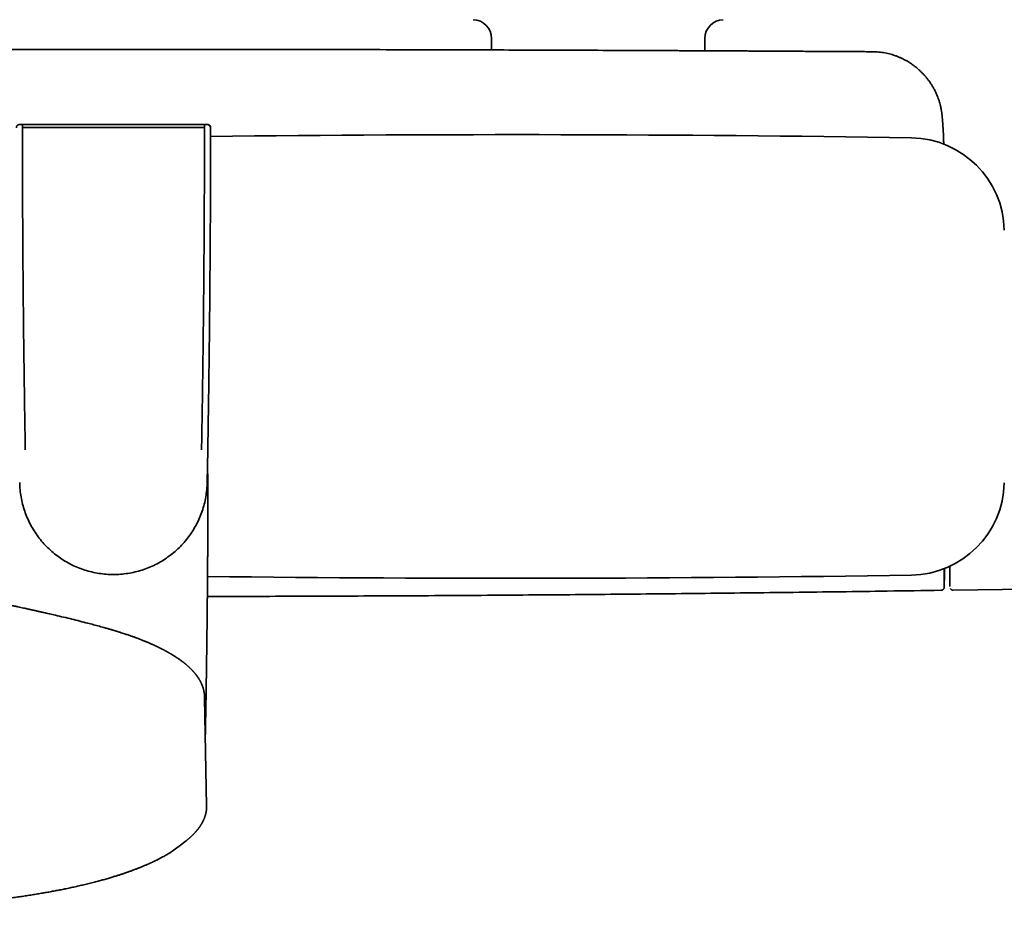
# Model space of a CAD drawing. Header units: millimetres. Extents: x 8 to 882, y 12 to 1914.
# Tile 6 of 23: x 458 to 614, y 812 to 953. Entities that reach past the tile are written whole.
import ezdxf

# ---------------------------------------------------------------- set-up
doc = ezdxf.new("R2010")
doc.units = ezdxf.units.MM

msp = doc.modelspace()

# ---------------------------------------------------------------- linework, layer by layer
at = {"color": 7, "linetype": 'Continuous', "lineweight": 35}
for p, q in [((532.56, 950.21), (532.57, 948.37)), ((566.41, 948.24), (566.43, 950.21)), ((604.11, 938), (604.11, 938)), ((458.05, 936.03), (469.64, 936.03)), ((469.64, 936.03), (475.36, 936.03)), ((475.36, 936.03), (486.96, 936.03)), ((486.95, 936.53), (486.95, 936.52)), ((487.49, 884.85), (487.39, 879.65)), ((604.44, 863.04), (604.44, 863.04)), ((605.82, 862.55), (644.92, 863.16)), ((486.97, 845.38), (486.97, 845.4)), ((487.3, 828.28), (486.99, 845.38)), ((482.93, 821.86), (484.04, 822.74)), ((484.08, 822.77), (484.04, 822.74)), ((482.01, 821.19), (482.93, 821.86))]:
    msp.add_line(p, q, dxfattribs=at)
for centre, radius, start, end in [((529.56, 950.18), 3, 0.5, 88.4828), ((569.43, 950.18), 3, 91.5172, 179.5), ((487.43, 936.02), 0.5, 359.9954, 89.9946), ((487.43, 936.02), 0.5, 359.9954, 68.707), ((535.75, -3065.07), 3999.99, 89.09056, 90.68503), ((599, 919.43), 14.99, 1.1489, 89.0906), ((599, 879.93), 14.99, 270.9094, 358.8511), ((535.75, 4864.43), 3999.99, 269.30803, 270.90944), ((-395.31, 885.29), 1000, 358.72453, 358.82018)]:
    msp.add_arc(centre, radius, start, end, dxfattribs=at)
for points, knots in [([(593.28, 948.09), (592.88, 948.09), (592.08, 948.1), (590.89, 948.11), (589.72, 948.11), (588.57, 948.12), (587.45, 948.13), (586.28, 948.13), (585.08, 948.14), (583.85, 948.15), (582.65, 948.15), (581.47, 948.16), (580.32, 948.17), (579.19, 948.17), (578.1, 948.18), (577.04, 948.19), (576.02, 948.19), (575.03, 948.2), (574.07, 948.2), (573.15, 948.21), (572.26, 948.21), (571.41, 948.22), (570.59, 948.22), (569.81, 948.22), (569.05, 948.23), (568.38, 948.23), (567.79, 948.23), (567.27, 948.24), (566.77, 948.24), (566.27, 948.24), (565.78, 948.24), (565.28, 948.25), (564.17, 948.25), (562.42, 948.26), (560.03, 948.27), (557.61, 948.28), (555.18, 948.29), (552.72, 948.3), (546.65, 948.33), (536.98, 948.36), (522.88, 948.4), (507.93, 948.44), (492.14, 948.46), (476.59, 948.47), (461.28, 948.46), (446.2, 948.44), (431.13, 948.42), (418.31, 948.38), (409.97, 948.35), (406.11, 948.34), (404.48, 948.33), (402.85, 948.33), (401.24, 948.32), (399.65, 948.32), (398.08, 948.31), (396.53, 948.3), (395.02, 948.3), (393.53, 948.29), (392.07, 948.28), (390.97, 948.28), (390.19, 948.28), (389.73, 948.27), (389.25, 948.27), (388.75, 948.27), (388.23, 948.27), (387.68, 948.26), (387.09, 948.26), (386.46, 948.26), (385.77, 948.26), (385.07, 948.25), (384.33, 948.25), (383.57, 948.25), (382.77, 948.24), (381.96, 948.24), (381.11, 948.23), (380.23, 948.23), (379.34, 948.22), (378.42, 948.22), (377.48, 948.21), (376.51, 948.21), (375.52, 948.2), (374.48, 948.2), (373.42, 948.19), (372.32, 948.19), (371.2, 948.18), (370.06, 948.18), (368.9, 948.17), (367.72, 948.16), (366.51, 948.16), (365.32, 948.15), (364.15, 948.14), (363.01, 948.14), (361.84, 948.13), (360.65, 948.12), (359.44, 948.11), (358.21, 948.11), (356.96, 948.1), (356.13, 948.09), (355.71, 948.09)], [0, 0, 0, 0, 0.005045, 0.010065, 0.015007, 0.01984, 0.024574, 0.029209, 0.034544, 0.039742, 0.044803, 0.049726, 0.054608, 0.059347, 0.063942, 0.068395, 0.072704, 0.07687, 0.080893, 0.084773, 0.08851, 0.092104, 0.095554, 0.098861, 0.102025, 0.105046, 0.10732, 0.109504, 0.111603, 0.113679, 0.115759, 0.117843, 0.119932, 0.129886, 0.139941, 0.150097, 0.160355, 0.170715, 0.181136, 0.236965, 0.292793, 0.359256, 0.425719, 0.492182, 0.555624, 0.619066, 0.682508, 0.74595, 0.780966, 0.787844, 0.794722, 0.801573, 0.80831, 0.815061, 0.821689, 0.828192, 0.834571, 0.840825, 0.846955, 0.852961, 0.854821, 0.85674, 0.858755, 0.860866, 0.863073, 0.865376, 0.867775, 0.870525, 0.873392, 0.876374, 0.879473, 0.882689, 0.88602, 0.889468, 0.893032, 0.896712, 0.900509, 0.904351, 0.908305, 0.912372, 0.91655, 0.92092, 0.925406, 0.930008, 0.934726, 0.939561, 0.944423, 0.949396, 0.954482, 0.95968, 0.964416, 0.969242, 0.974156, 0.97916, 0.984254, 0.989444, 0.994709, 1, 1, 1, 1]), ([(604.11, 938), (604.11, 938.01), (604.1, 938.06), (604.09, 938.15), (604.08, 938.26), (604.06, 938.4), (604.03, 938.56), (604.01, 938.74), (603.97, 938.93), (603.93, 939.13), (603.89, 939.33), (603.85, 939.53), (603.78, 939.79), (603.69, 940.1), (603.57, 940.48), (603.42, 940.89), (603.24, 941.35), (603.01, 941.84), (602.75, 942.32), (602.48, 942.79), (602.19, 943.23), (601.88, 943.65), (601.57, 944.04), (601.25, 944.41), (600.92, 944.76), (600.59, 945.08), (600.29, 945.35), (600.02, 945.58), (599.78, 945.77), (599.52, 945.97), (599.23, 946.17), (598.92, 946.38), (598.59, 946.58), (598.24, 946.78), (597.86, 946.97), (597.46, 947.16), (597.03, 947.34), (596.59, 947.5), (596.16, 947.64), (595.73, 947.76), (595.27, 947.87), (594.8, 947.96), (594.31, 948.03), (593.8, 948.07), (593.45, 948.08), (593.28, 948.09)], [0, 0, 0, 0, 0.004544, 0.010348, 0.017587, 0.026347, 0.036229, 0.047583, 0.059888, 0.072323, 0.084895, 0.097602, 0.110439, 0.134309, 0.158616, 0.183361, 0.216145, 0.249643, 0.283563, 0.316902, 0.349576, 0.381584, 0.412923, 0.442984, 0.472396, 0.501154, 0.529257, 0.546899, 0.565875, 0.586326, 0.608249, 0.631641, 0.655145, 0.679962, 0.70609, 0.733526, 0.762267, 0.79231, 0.819099, 0.846843, 0.875543, 0.905203, 0.935826, 0.967421, 1, 1, 1, 1]), ([(604.37, 933.43), (604.37, 933.44), (604.37, 933.48), (604.37, 933.55), (604.37, 933.63), (604.37, 933.71), (604.36, 933.77), (604.36, 933.84), (604.36, 933.9), (604.36, 933.97), (604.36, 934.05), (604.35, 934.14), (604.35, 934.24), (604.34, 934.36), (604.34, 934.47), (604.34, 934.57), (604.33, 934.67), (604.33, 934.76), (604.32, 934.85), (604.32, 934.94), (604.31, 935.03), (604.31, 935.13), (604.31, 935.22), (604.3, 935.32), (604.29, 935.43), (604.29, 935.53), (604.28, 935.63), (604.28, 935.71), (604.27, 935.79), (604.27, 935.87), (604.27, 935.93), (604.26, 936), (604.26, 936.06), (604.25, 936.11), (604.25, 936.17), (604.25, 936.22), (604.24, 936.27), (604.24, 936.34), (604.24, 936.4), (604.23, 936.48), (604.22, 936.57), (604.22, 936.68), (604.21, 936.79), (604.2, 936.92), (604.19, 937.05), (604.18, 937.2), (604.17, 937.34), (604.15, 937.48), (604.14, 937.61), (604.13, 937.75), (604.12, 937.88), (604.11, 937.97), (604.11, 938)], [0, 0, 0, 0, 0.00741, 0.028181, 0.047641, 0.065619, 0.078807, 0.092649, 0.107628, 0.123743, 0.140993, 0.158832, 0.18534, 0.210923, 0.235511, 0.258427, 0.279498, 0.299015, 0.319087, 0.339817, 0.361263, 0.37994, 0.400412, 0.422678, 0.446772, 0.472836, 0.490978, 0.509518, 0.526914, 0.543038, 0.557891, 0.571474, 0.584813, 0.596676, 0.608013, 0.619285, 0.630493, 0.645073, 0.659543, 0.674249, 0.695471, 0.718477, 0.742926, 0.76827, 0.799599, 0.83121, 0.861528, 0.890519, 0.918038, 0.944151, 0.983917, 1, 1, 1, 1]), ([(458.06, 936.52), (458.03, 936.52), (457.98, 936.52), (457.9, 936.52), (457.84, 936.52), (457.78, 936.53), (457.72, 936.53), (457.67, 936.52), (457.62, 936.52), (457.57, 936.52), (457.52, 936.52), (457.46, 936.51), (457.41, 936.49), (457.37, 936.47), (457.32, 936.45), (457.27, 936.41), (457.21, 936.35), (457.15, 936.26), (457.1, 936.15), (457.1, 936.07), (457.09, 936.02)], [0, 0, 0, 0, 0.063734, 0.119463, 0.168247, 0.229856, 0.278935, 0.321074, 0.367865, 0.421221, 0.479243, 0.530726, 0.577428, 0.600638, 0.637568, 0.680385, 0.747504, 0.824973, 0.910351, 1, 1, 1, 1]), ([(458.06, 936.52), (458.06, 936.52), (458.06, 936.52), (458.06, 936.49), (458.05, 936.44), (458.05, 936.38), (458.05, 936.31), (458.05, 936.22), (458.05, 936.13), (458.05, 936.06), (458.05, 936.03)], [0, 0, 0, 0, 0.00923, 0.150564, 0.291783, 0.433209, 0.574634, 0.715853, 0.857187, 1, 1, 1, 1]), ([(458.05, 936.03), (458.05, 932.62), (458.06, 925.8), (458.12, 915.56), (458.21, 905.33), (458.34, 895.1), (458.45, 888.28), (458.51, 884.87)], [0, 0, 0, 0, 0.2, 0.4, 0.6, 0.8, 1, 1, 1, 1]), ([(486.95, 936.53), (486.18, 936.53), (484.64, 936.53), (482.33, 936.53), (480.02, 936.53), (477.71, 936.53), (475.39, 936.53), (473.08, 936.53), (470.69, 936.53), (468.23, 936.53), (465.69, 936.53), (463.14, 936.53), (460.6, 936.53), (458.91, 936.53), (458.06, 936.53)], [0, 0, 0, 0, 0.080003, 0.160006, 0.240007, 0.320008, 0.400008, 0.480002, 0.559994, 0.647992, 0.735992, 0.823994, 0.911997, 1, 1, 1, 1]), ([(486.5, 884.87), (486.56, 888.28), (486.67, 895.1), (486.8, 905.33), (486.89, 915.56), (486.95, 925.8), (486.96, 932.62), (486.96, 936.03)], [0, 0, 0, 0, 0.2, 0.4, 0.6, 0.8, 1, 1, 1, 1]), ([(487.91, 936.02), (487.91, 936.05), (487.91, 936.1), (487.89, 936.17), (487.87, 936.24), (487.83, 936.3), (487.8, 936.35), (487.75, 936.4), (487.69, 936.44), (487.64, 936.47), (487.61, 936.49), (487.58, 936.5), (487.53, 936.51), (487.48, 936.52), (487.41, 936.52), (487.34, 936.52), (487.28, 936.53), (487.22, 936.53), (487.16, 936.52), (487.1, 936.52), (487.03, 936.52), (486.98, 936.52), (486.95, 936.52)], [0, 0, 0, 0, 0.0548875, 0.1083706, 0.1594559, 0.2072969, 0.2512388, 0.2908295, 0.3559671, 0.4022205, 0.4194993, 0.4370771, 0.4787244, 0.5331923, 0.6127853, 0.6773753, 0.7316386, 0.7799227, 0.8395992, 0.8864094, 0.9395542, 1, 1, 1, 1]), ([(486.95, 936.53), (486.97, 936.53), (487.02, 936.53), (487.08, 936.53), (487.15, 936.53), (487.22, 936.53), (487.29, 936.53), (487.34, 936.53), (487.37, 936.53), (487.38, 936.53), (487.4, 936.53), (487.42, 936.52), (487.43, 936.52), (487.43, 936.52)], [0, 0, 0, 0, 0.1015446, 0.1845698, 0.2495249, 0.3692536, 0.4999517, 0.6275863, 0.6688351, 0.7097407, 0.7505142, 0.8527526, 1, 1, 1, 1]), ([(486.96, 936.03), (486.96, 936.06), (486.96, 936.13), (486.96, 936.22), (486.96, 936.31), (486.96, 936.38), (486.95, 936.44), (486.95, 936.49), (486.95, 936.52), (486.95, 936.52), (486.95, 936.52)], [0, 0, 0, 0, 0.142818, 0.284156, 0.42538, 0.566809, 0.708239, 0.849463, 0.990801, 1, 1, 1, 1]), ([(487.93, 936.02), (487.93, 935.41), (487.93, 934.2), (487.93, 932.39), (487.93, 930.61), (487.92, 928.86), (487.92, 927.13), (487.91, 925.44), (487.9, 923.72), (487.9, 921.97), (487.89, 920.21), (487.88, 918.48), (487.87, 916.78), (487.86, 915.12), (487.84, 913.49), (487.83, 911.9), (487.82, 910.34), (487.8, 908.82), (487.79, 907.33), (487.78, 905.9), (487.76, 904.5), (487.75, 903.14), (487.73, 901.8), (487.72, 900.49), (487.7, 899.2), (487.68, 897.95), (487.67, 896.73), (487.65, 895.56), (487.64, 894.42), (487.62, 893.33), (487.61, 892.27), (487.59, 891.23), (487.57, 890.23), (487.56, 889.25), (487.54, 888.3), (487.53, 887.39), (487.52, 886.51), (487.5, 885.67), (487.49, 885.12), (487.49, 884.85)], [0, 0, 0, 0, 0.035899, 0.071241, 0.106028, 0.140257, 0.173931, 0.207048, 0.239608, 0.274782, 0.309283, 0.34311, 0.376264, 0.408745, 0.440553, 0.471687, 0.502148, 0.531936, 0.56105, 0.58899, 0.61628, 0.64292, 0.668911, 0.694708, 0.719831, 0.744281, 0.768057, 0.791161, 0.813196, 0.834582, 0.855319, 0.875406, 0.895234, 0.914385, 0.932861, 0.95066, 0.967783, 0.984229, 1, 1, 1, 1]), ([(487.93, 936.02), (487.93, 936.02), (487.93, 936.02), (487.92, 936.02), (487.91, 936.02)], [0, 0, 0, 0, 0.659176, 1, 1, 1, 1]), ([(487.43, 881.44), (487.43, 881.37), (487.47, 881.08), (487.49, 880.58), (487.5, 880.15), (487.5, 879.93)], [0, 0, 0, 0, 0.141438, 0.570719, 1, 1, 1, 1]), ([(487.1, 839.61), (487.1, 839.92), (487.12, 840.67), (487.14, 841.84), (487.17, 843.1), (487.19, 844.33), (487.21, 845.53), (487.23, 846.71), (487.25, 847.85), (487.26, 848.97), (487.28, 850.06), (487.3, 851.12), (487.31, 852.13), (487.32, 853.12), (487.34, 854.08), (487.35, 855.01), (487.36, 855.93), (487.37, 856.82), (487.38, 857.68), (487.39, 858.51), (487.4, 859.31), (487.41, 860.08), (487.41, 860.81), (487.42, 861.52), (487.43, 862.2), (487.43, 862.86), (487.44, 863.49), (487.44, 864.1), (487.45, 864.67), (487.45, 865.22), (487.45, 865.74), (487.46, 866.31), (487.46, 866.93), (487.47, 867.62), (487.47, 868.32), (487.47, 869.03), (487.48, 869.75), (487.48, 870.63), (487.49, 871.67), (487.49, 872.87), (487.49, 873.87), (487.5, 874.64), (487.5, 875.18), (487.5, 875.71), (487.5, 876.23), (487.5, 876.72), (487.5, 877.18), (487.5, 877.62), (487.5, 878.04), (487.5, 878.43), (487.5, 878.73), (487.5, 878.94), (487.5, 879.1), (487.5, 879.27), (487.5, 879.47), (487.5, 879.69), (487.5, 879.85), (487.5, 879.93)], [0, 0, 0, 0, 0.023437, 0.055433, 0.086717, 0.117287, 0.147146, 0.176291, 0.204724, 0.232445, 0.259453, 0.285748, 0.31088, 0.335324, 0.359081, 0.382151, 0.404933, 0.427003, 0.448361, 0.469005, 0.488937, 0.50782, 0.526015, 0.543522, 0.560342, 0.576797, 0.592536, 0.607559, 0.621866, 0.635458, 0.648334, 0.660494, 0.677497, 0.694581, 0.711946, 0.72959, 0.747514, 0.765719, 0.794892, 0.824756, 0.855312, 0.868619, 0.882054, 0.89551, 0.908384, 0.920575, 0.932086, 0.942914, 0.953323, 0.963013, 0.971985, 0.975339, 0.979094, 0.983438, 0.988371, 0.993891, 1, 1, 1, 1]), ([(605.33, 866.35), (605.33, 866.33), (605.33, 866.21), (605.33, 865.99), (605.33, 865.71), (605.33, 865.45), (605.33, 865.2), (605.33, 864.95), (605.33, 864.7), (605.33, 864.46), (605.33, 864.25), (605.33, 864.07), (605.33, 863.91), (605.33, 863.79), (605.33, 863.69), (605.33, 863.61), (605.33, 863.56), (605.33, 863.53), (605.33, 863.52), (605.33, 863.52)], [0, 0, 0, 0, 0.008906, 0.0653, 0.121364, 0.176852, 0.232344, 0.287883, 0.357082, 0.426277, 0.494977, 0.562473, 0.629993, 0.696299, 0.758135, 0.820011, 0.880223, 0.940094, 1, 1, 1, 1]), ([(604.44, 865.97), (604.44, 865.93), (604.44, 865.84), (604.44, 865.72), (604.44, 865.58), (604.44, 865.35), (604.44, 865.06), (604.44, 864.72), (604.44, 864.4), (604.44, 864.17), (604.44, 864.01), (604.44, 863.9), (604.44, 863.8), (604.44, 863.7), (604.44, 863.61), (604.44, 863.51), (604.44, 863.4), (604.44, 863.3), (604.44, 863.2), (604.44, 863.12), (604.44, 863.06), (604.44, 863.04), (604.44, 863.03)], [0, 0, 0, 0, 0.022108, 0.045675, 0.071653, 0.100388, 0.177303, 0.254234, 0.331291, 0.408585, 0.443018, 0.477382, 0.511687, 0.545941, 0.580156, 0.61434, 0.668021, 0.721691, 0.777114, 0.851798, 0.926057, 1, 1, 1, 1]), ([(604.48, 864.71), (604.48, 864.78), (604.48, 865.06), (604.48, 865.48), (604.48, 865.84), (604.48, 865.98)], [0, 0, 0, 0, 0.166602, 0.655881, 1, 1, 1, 1]), ([(604.48, 864.7), (604.48, 864.71), (604.48, 864.71), (604.48, 864.75), (604.48, 864.8), (604.48, 864.87), (604.48, 864.93), (604.48, 864.99), (604.48, 865.05), (604.48, 865.12), (604.48, 865.19), (604.48, 865.28), (604.48, 865.41), (604.48, 865.58), (604.48, 865.72), (604.48, 865.84), (604.48, 865.91), (604.48, 865.96), (604.48, 865.98)], [0, 0, 0, 0, 0.091862, 0.185514, 0.279153, 0.372883, 0.422053, 0.471292, 0.520614, 0.570034, 0.616105, 0.658099, 0.741856, 0.825369, 0.90871, 0.941422, 0.974123, 1, 1, 1, 1]), ([(605.34, 863.44), (605.34, 863.42), (605.34, 863.4), (605.34, 863.36), (605.34, 863.31), (605.35, 863.24), (605.36, 863.19), (605.37, 863.15), (605.37, 863.15)], [0, 0, 0, 0, 0.252993, 0.477007, 0.673342, 0.844197, 0.99321, 1, 1, 1, 1]), ([(473.74, 855.8), (473.68, 855.82), (473.57, 855.85), (473.41, 855.9), (473.28, 855.94), (473.16, 855.98), (473.07, 856.01), (473, 856.03), (472.95, 856.04), (472.91, 856.06), (472.87, 856.07), (472.83, 856.08), (472.76, 856.1), (472.65, 856.13), (472.49, 856.18), (472.32, 856.23), (472.13, 856.29), (471.94, 856.35), (471.72, 856.41), (471.49, 856.47), (471.25, 856.54), (470.77, 856.68), (470.05, 856.88), (469.1, 857.13), (468.04, 857.41), (466.85, 857.71), (465.56, 858.03), (464.28, 858.34), (463.17, 858.6), (462.23, 858.82), (461.63, 858.95), (461.21, 859.05), (460.97, 859.1), (460.74, 859.16), (460.51, 859.21), (460.3, 859.25), (460.11, 859.3), (459.94, 859.34), (459.79, 859.37), (459.65, 859.4), (459.54, 859.42), (459.46, 859.44), (459.4, 859.46), (459.35, 859.47), (459.29, 859.48), (459.24, 859.49), (459.16, 859.51), (459.06, 859.53), (458.92, 859.56), (458.77, 859.6), (458.59, 859.63), (458.41, 859.67), (458.14, 859.73), (457.78, 859.81), (457.3, 859.91), (456.79, 860.02), (456.26, 860.13), (455.76, 860.24), (455.3, 860.33), (454.86, 860.42), (454.43, 860.51), (454.02, 860.59), (453.6, 860.67), (453.24, 860.74), (452.93, 860.8), (452.68, 860.85), (452.42, 860.9), (452.21, 860.94), (452.03, 860.97), (451.88, 861), (451.75, 861.02), (451.62, 861.05), (451.51, 861.07), (451.41, 861.08), (451.31, 861.1), (451.18, 861.12), (451.04, 861.15), (450.88, 861.18), (450.71, 861.21), (450.54, 861.24), (450.38, 861.27), (450.23, 861.29), (450.09, 861.32), (449.95, 861.34), (449.81, 861.36), (449.69, 861.38), (449.59, 861.4), (449.51, 861.41), (449.46, 861.42), (449.42, 861.43), (449.37, 861.43), (449.32, 861.44), (449.25, 861.45), (449.18, 861.47), (449.07, 861.48), (448.94, 861.5), (448.79, 861.53), (448.65, 861.55), (448.52, 861.57), (448.39, 861.59), (448.28, 861.61), (448.18, 861.62), (448.09, 861.63), (448, 861.65), (447.89, 861.66), (447.75, 861.68), (447.58, 861.71), (447.42, 861.73), (447.26, 861.75), (447.11, 861.77), (446.98, 861.79), (446.88, 861.8), (446.8, 861.81), (446.74, 861.82), (446.68, 861.83), (446.61, 861.84), (446.53, 861.85), (446.42, 861.87), (446.31, 861.88), (446.19, 861.89), (446.08, 861.91), (445.96, 861.92), (445.85, 861.94), (445.75, 861.95), (445.67, 861.96), (445.59, 861.97), (445.51, 861.98), (445.42, 861.99), (445.32, 862), (445.2, 862.01), (445.08, 862.02), (444.97, 862.04), (444.86, 862.05), (444.75, 862.06), (444.64, 862.07), (444.53, 862.08), (444.42, 862.09), (444.32, 862.1), (444.23, 862.11), (444.15, 862.12), (444.07, 862.13), (443.98, 862.14), (443.87, 862.14), (443.75, 862.16), (443.61, 862.17), (443.47, 862.18), (443.35, 862.19), (443.23, 862.2), (443.12, 862.21), (443.02, 862.22), (442.93, 862.22), (442.83, 862.23), (442.73, 862.24), (442.63, 862.25), (442.53, 862.25), (442.42, 862.26), (442.32, 862.27), (442.21, 862.27), (442.13, 862.28), (442.06, 862.28), (442, 862.29), (441.94, 862.29), (441.88, 862.29), (441.84, 862.3), (441.81, 862.3), (441.77, 862.3), (441.72, 862.3), (441.66, 862.31), (441.6, 862.31), (441.56, 862.31), (441.51, 862.32), (441.45, 862.32), (441.38, 862.32), (441.31, 862.33), (441.28, 862.33)], [0, 0, 0, 0, 0.005202, 0.009782, 0.013742, 0.017082, 0.019801, 0.021901, 0.023313, 0.024338, 0.025409, 0.026547, 0.027752, 0.031736, 0.036316, 0.041492, 0.046616, 0.052214, 0.058286, 0.064832, 0.071851, 0.079171, 0.105352, 0.131572, 0.157832, 0.193065, 0.228363, 0.263466, 0.298264, 0.319933, 0.341483, 0.348231, 0.354968, 0.361689, 0.368093, 0.373995, 0.379395, 0.384292, 0.388687, 0.392579, 0.39597, 0.397917, 0.39965, 0.401167, 0.402492, 0.404062, 0.406048, 0.409175, 0.412975, 0.417446, 0.422577, 0.427947, 0.433354, 0.446244, 0.459337, 0.475187, 0.491056, 0.506415, 0.520087, 0.533316, 0.546231, 0.559132, 0.572034, 0.584886, 0.593186, 0.601315, 0.609286, 0.617513, 0.621999, 0.626608, 0.631269, 0.635433, 0.63898, 0.641915, 0.6452, 0.649164, 0.653805, 0.659123, 0.664864, 0.67066, 0.676506, 0.681134, 0.685794, 0.690484, 0.695143, 0.699286, 0.702811, 0.705718, 0.707077, 0.708302, 0.709814, 0.711691, 0.713934, 0.716543, 0.719506, 0.724939, 0.730041, 0.734814, 0.739562, 0.743931, 0.747888, 0.75139, 0.754436, 0.757374, 0.760815, 0.765967, 0.772205, 0.778199, 0.783908, 0.789328, 0.794342, 0.797441, 0.800172, 0.802535, 0.804533, 0.8066, 0.809859, 0.813745, 0.81827, 0.822158, 0.826422, 0.83099, 0.835127, 0.838643, 0.841506, 0.844289, 0.84723, 0.850344, 0.854351, 0.85869, 0.86324, 0.867576, 0.871658, 0.875533, 0.879771, 0.884056, 0.888073, 0.891671, 0.895221, 0.898093, 0.901073, 0.904476, 0.908381, 0.912698, 0.918368, 0.923733, 0.928474, 0.932689, 0.936761, 0.940727, 0.94433, 0.947331, 0.951204, 0.955335, 0.958908, 0.962588, 0.966799, 0.970503, 0.973597, 0.975483, 0.977679, 0.980001, 0.981944, 0.983183, 0.984201, 0.98546, 0.987119, 0.989149, 0.990947, 0.992394, 0.99353, 0.995082, 0.997325, 1, 1, 1, 1]), ([(487.42, 861.55), (488.55, 861.55), (494.65, 861.56), (505.74, 861.6), (520.69, 861.66), (535.64, 861.76), (550.58, 861.88), (565.53, 862.03), (580.47, 862.2), (593.27, 862.37), (601.09, 862.49), (603.93, 862.54)], [0, 0, 0, 0, 0.028992, 0.157266, 0.285539, 0.413812, 0.542085, 0.670356, 0.798626, 0.926894, 1, 1, 1, 1]), ([(603.93, 862.52), (603.97, 862.53), (604.05, 862.53), (604.14, 862.57), (604.2, 862.6), (604.23, 862.62), (604.28, 862.66), (604.33, 862.71), (604.37, 862.77), (604.41, 862.84), (604.43, 862.9), (604.44, 862.97), (604.44, 863.01), (604.44, 863.04)], [0, 0, 0, 0, 0.1491739, 0.2767244, 0.346614, 0.4030162, 0.4504736, 0.5454354, 0.6720148, 0.7461336, 0.8263173, 0.9113991, 1, 1, 1, 1]), ([(605.82, 862.55), (605.8, 862.55), (605.76, 862.56), (605.7, 862.57), (605.64, 862.59), (605.58, 862.63), (605.53, 862.67), (605.49, 862.72), (605.45, 862.78), (605.44, 862.82), (605.43, 862.84)], [0, 0, 0, 0, 0.119233, 0.243276, 0.370745, 0.5, 0.629254, 0.756724, 0.880766, 1, 1, 1, 1]), ([(486.99, 845.38), (486.99, 845.41), (486.99, 845.46), (486.99, 845.54), (486.99, 845.59), (486.98, 845.64), (486.98, 845.67), (486.98, 845.71), (486.98, 845.77), (486.97, 845.83), (486.97, 845.88), (486.96, 845.93), (486.96, 845.99), (486.95, 846.05), (486.94, 846.12), (486.93, 846.18), (486.92, 846.24), (486.91, 846.3), (486.91, 846.36), (486.89, 846.41), (486.88, 846.47), (486.87, 846.52), (486.86, 846.58), (486.85, 846.63), (486.84, 846.69), (486.82, 846.75), (486.8, 846.81), (486.79, 846.86), (486.78, 846.91), (486.76, 846.95), (486.75, 847.01), (486.73, 847.07), (486.71, 847.14), (486.69, 847.19), (486.67, 847.24), (486.66, 847.28), (486.64, 847.32), (486.62, 847.37), (486.6, 847.42), (486.58, 847.47), (486.56, 847.53), (486.54, 847.58), (486.51, 847.64), (486.48, 847.71), (486.45, 847.77), (486.42, 847.84), (486.39, 847.9), (486.36, 847.97), (486.33, 848.02), (486.3, 848.08), (486.27, 848.13), (486.24, 848.19), (486.2, 848.25), (486.16, 848.32), (486.12, 848.4), (486.07, 848.47), (486.03, 848.54), (485.99, 848.6), (485.96, 848.65), (485.92, 848.7), (485.89, 848.76), (485.84, 848.82), (485.8, 848.88), (485.75, 848.95), (485.71, 849.01), (485.66, 849.06), (485.63, 849.11), (485.6, 849.15), (485.57, 849.19), (485.54, 849.23), (485.5, 849.27), (485.46, 849.32), (485.41, 849.38), (485.34, 849.46), (485.26, 849.56), (485.19, 849.64), (485.11, 849.72), (485.03, 849.81), (484.94, 849.9), (484.85, 849.99), (484.76, 850.09), (484.66, 850.18), (484.57, 850.27), (484.47, 850.36), (484.38, 850.45), (484.28, 850.54), (484.18, 850.62), (484.09, 850.7), (484.01, 850.77), (483.94, 850.83), (483.87, 850.89), (483.8, 850.94), (483.72, 851.01), (483.59, 851.1), (483.42, 851.24), (483.2, 851.4), (482.96, 851.57), (482.71, 851.74), (482.46, 851.91), (482.2, 852.08), (481.92, 852.25), (481.69, 852.39), (481.52, 852.49), (481.42, 852.55), (481.32, 852.61), (481.22, 852.66), (481.14, 852.71), (481.08, 852.74), (481.03, 852.77), (480.99, 852.79), (480.96, 852.81), (480.93, 852.83), (480.88, 852.85), (480.82, 852.88), (480.75, 852.92), (480.67, 852.96), (480.59, 853.01), (480.51, 853.05), (480.43, 853.09), (480.3, 853.16), (480.14, 853.24), (479.96, 853.33), (479.81, 853.4), (479.69, 853.46), (479.56, 853.53), (479.44, 853.58), (479.32, 853.64), (479.22, 853.69), (479.13, 853.73), (479.06, 853.76), (479, 853.79), (478.93, 853.82), (478.85, 853.86), (478.74, 853.91), (478.62, 853.96), (478.47, 854.03), (478.31, 854.1), (478.15, 854.16), (478, 854.23), (477.84, 854.3), (477.68, 854.37), (477.52, 854.43), (477.36, 854.49), (477.22, 854.55), (477.09, 854.6), (476.98, 854.64), (476.9, 854.68), (476.84, 854.7), (476.8, 854.72), (476.76, 854.73), (476.72, 854.75), (476.68, 854.76), (476.64, 854.78), (476.58, 854.8), (476.51, 854.83), (476.41, 854.87), (476.3, 854.91), (476.16, 854.96), (476.01, 855.02), (475.84, 855.08), (475.65, 855.15), (475.44, 855.22), (475.21, 855.3), (474.96, 855.39), (474.68, 855.49), (474.39, 855.58), (474.07, 855.69), (473.85, 855.76), (473.73, 855.8)], [0, 0, 0, 0, 0.004433, 0.008143, 0.01113, 0.013402, 0.015351, 0.017228, 0.021382, 0.025414, 0.028369, 0.031878, 0.03601, 0.040672, 0.045053, 0.049958, 0.054256, 0.05848, 0.06269, 0.066953, 0.071257, 0.075424, 0.079337, 0.083268, 0.087931, 0.093398, 0.097974, 0.101971, 0.105342, 0.108497, 0.113442, 0.118894, 0.124114, 0.128643, 0.132481, 0.135207, 0.138497, 0.142351, 0.146699, 0.150851, 0.15573, 0.160039, 0.164562, 0.169903, 0.17558, 0.181123, 0.186498, 0.191437, 0.196275, 0.200691, 0.205303, 0.210129, 0.215211, 0.220933, 0.227391, 0.234586, 0.240287, 0.245078, 0.24899, 0.253105, 0.257941, 0.263345, 0.268961, 0.274683, 0.28039, 0.284994, 0.289072, 0.292625, 0.295841, 0.299347, 0.303191, 0.307375, 0.311898, 0.320944, 0.329112, 0.336571, 0.344109, 0.352196, 0.36048, 0.368989, 0.377654, 0.386714, 0.395626, 0.403866, 0.411739, 0.420176, 0.42924, 0.436324, 0.442774, 0.44859, 0.45392, 0.459597, 0.465749, 0.472203, 0.488266, 0.504866, 0.522519, 0.539544, 0.556129, 0.573181, 0.591337, 0.610235, 0.616552, 0.622924, 0.629294, 0.635017, 0.639908, 0.643967, 0.646574, 0.648667, 0.650259, 0.652135, 0.654778, 0.658186, 0.662361, 0.667052, 0.671768, 0.676496, 0.681234, 0.685985, 0.697227, 0.708476, 0.7153, 0.722059, 0.728754, 0.735385, 0.741849, 0.74764, 0.75167, 0.755243, 0.758421, 0.761955, 0.766062, 0.770742, 0.777907, 0.785661, 0.793424, 0.801195, 0.808973, 0.816758, 0.824551, 0.83235, 0.839877, 0.846612, 0.852557, 0.857712, 0.862076, 0.864184, 0.866146, 0.867999, 0.869744, 0.871381, 0.873247, 0.875742, 0.879341, 0.883752, 0.888975, 0.89501, 0.901857, 0.909517, 0.917988, 0.92727, 0.937364, 0.948269, 0.959986, 0.972513, 0.985851, 1, 1, 1, 1]), ([(484.06, 822.75), (484.08, 822.77), (484.13, 822.8), (484.2, 822.86), (484.28, 822.92), (484.35, 822.99), (484.43, 823.05), (484.51, 823.12), (484.58, 823.18), (484.67, 823.26), (484.75, 823.33), (484.83, 823.4), (484.89, 823.47), (484.95, 823.52), (485, 823.57), (485.04, 823.61), (485.07, 823.63), (485.09, 823.66), (485.12, 823.68), (485.15, 823.71), (485.18, 823.75), (485.22, 823.79), (485.27, 823.83), (485.32, 823.89), (485.38, 823.95), (485.45, 824.02), (485.52, 824.1), (485.59, 824.17), (485.64, 824.24), (485.7, 824.3), (485.75, 824.37), (485.8, 824.43), (485.85, 824.49), (485.89, 824.53), (485.92, 824.58), (485.96, 824.63), (486, 824.68), (486.04, 824.73), (486.08, 824.79), (486.12, 824.85), (486.17, 824.9), (486.2, 824.95), (486.24, 825), (486.28, 825.06), (486.32, 825.14), (486.38, 825.23), (486.43, 825.31), (486.47, 825.38), (486.51, 825.43), (486.53, 825.48), (486.56, 825.52), (486.59, 825.57), (486.61, 825.62), (486.64, 825.67), (486.67, 825.72), (486.69, 825.76), (486.71, 825.8), (486.72, 825.83), (486.74, 825.87), (486.76, 825.91), (486.79, 825.96), (486.81, 826.02), (486.84, 826.08), (486.87, 826.16), (486.91, 826.24), (486.94, 826.32), (486.97, 826.39), (486.99, 826.45), (487.01, 826.51), (487.03, 826.57), (487.05, 826.62), (487.07, 826.68), (487.09, 826.74), (487.11, 826.81), (487.13, 826.88), (487.14, 826.94), (487.15, 826.98), (487.16, 827.02), (487.17, 827.05), (487.18, 827.09), (487.19, 827.15), (487.21, 827.21), (487.22, 827.28), (487.23, 827.36), (487.25, 827.44), (487.26, 827.52), (487.27, 827.61), (487.28, 827.7), (487.29, 827.75), (487.29, 827.79), (487.29, 827.82), (487.29, 827.84), (487.29, 827.86), (487.3, 827.89), (487.3, 827.92), (487.3, 827.97), (487.3, 828.03), (487.3, 828.1), (487.3, 828.19), (487.3, 828.25), (487.3, 828.28)], [0, 0, 0, 0, 0.00922, 0.020038, 0.032454, 0.046464, 0.058587, 0.071691, 0.085771, 0.100582, 0.117038, 0.131839, 0.144992, 0.1565, 0.166369, 0.174603, 0.179219, 0.183227, 0.188028, 0.194001, 0.201146, 0.209302, 0.218584, 0.228978, 0.239449, 0.256644, 0.271918, 0.285279, 0.296732, 0.309527, 0.321764, 0.333465, 0.345267, 0.353179, 0.361473, 0.370153, 0.379725, 0.390536, 0.400488, 0.411293, 0.421938, 0.431564, 0.440176, 0.448782, 0.46388, 0.480738, 0.49711, 0.507694, 0.517357, 0.525924, 0.533598, 0.541856, 0.550992, 0.560999, 0.570531, 0.576949, 0.582428, 0.587749, 0.5941, 0.601492, 0.609923, 0.619143, 0.628089, 0.643077, 0.656809, 0.669452, 0.681165, 0.691418, 0.700422, 0.710103, 0.720611, 0.728956, 0.738929, 0.750564, 0.763853, 0.772648, 0.78028, 0.786628, 0.791876, 0.797253, 0.807751, 0.819325, 0.83149, 0.844153, 0.857119, 0.874314, 0.88985, 0.903817, 0.916712, 0.92079, 0.924759, 0.928617, 0.932366, 0.9366, 0.942043, 0.95017, 0.960033, 0.97163, 0.984954, 1, 1, 1, 1]), ([(432.55, 812.17), (432.66, 812.17), (433.09, 812.17), (433.85, 812.17), (434.82, 812.18), (435.76, 812.19), (436.66, 812.21), (437.53, 812.23), (438.36, 812.25), (439.17, 812.28), (439.95, 812.31), (440.7, 812.34), (441.43, 812.37), (442.13, 812.4), (442.8, 812.44), (443.44, 812.47), (444.05, 812.51), (444.61, 812.54), (445.12, 812.57), (445.59, 812.6), (446.04, 812.63), (446.48, 812.67), (447.04, 812.71), (447.71, 812.76), (448.43, 812.82), (449.06, 812.87), (449.6, 812.92), (450.03, 812.96), (450.37, 812.99), (450.6, 813.01), (450.82, 813.04), (451.02, 813.06), (451.19, 813.07), (451.31, 813.08), (451.41, 813.09), (451.49, 813.1), (451.56, 813.11), (451.63, 813.12), (451.72, 813.13), (451.83, 813.14), (451.96, 813.15), (452.09, 813.17), (452.23, 813.18), (452.43, 813.2), (452.68, 813.23), (453, 813.26), (453.35, 813.3), (453.72, 813.35), (454.11, 813.39), (454.52, 813.44), (454.94, 813.49), (455.36, 813.55), (455.79, 813.6), (456.22, 813.66), (456.81, 813.74), (457.57, 813.84), (458.48, 813.98), (459.37, 814.11), (460.23, 814.25), (461.06, 814.39), (461.86, 814.53), (462.65, 814.67), (463.42, 814.82), (464.21, 814.97), (465.01, 815.13), (465.81, 815.3), (466.62, 815.48), (467.41, 815.66), (468.09, 815.82), (468.64, 815.96), (469.07, 816.06), (469.48, 816.17), (469.87, 816.27), (470.24, 816.37), (470.6, 816.47), (470.95, 816.56), (471.3, 816.66), (471.65, 816.77), (471.98, 816.86), (472.29, 816.95), (472.59, 817.05), (472.96, 817.16), (473.4, 817.3), (473.9, 817.46), (474.3, 817.6), (474.6, 817.7), (474.81, 817.78), (475.03, 817.85), (475.25, 817.93), (475.49, 818.02), (475.74, 818.11), (475.98, 818.2), (476.21, 818.29), (476.43, 818.37), (476.65, 818.46), (476.87, 818.55), (477.11, 818.65), (477.34, 818.74), (477.55, 818.83), (477.74, 818.91), (477.89, 818.98), (478.02, 819.03), (478.13, 819.08), (478.22, 819.13), (478.29, 819.16), (478.34, 819.18), (478.39, 819.2), (478.42, 819.22), (478.46, 819.23), (478.51, 819.26), (478.57, 819.29), (478.65, 819.32), (478.74, 819.36), (478.84, 819.41), (478.95, 819.47), (479.09, 819.53), (479.24, 819.6), (479.4, 819.68), (479.58, 819.77), (479.76, 819.87), (479.95, 819.97), (480.2, 820.1), (480.5, 820.26), (480.85, 820.46), (481.2, 820.67), (481.56, 820.89), (481.82, 821.06), (481.96, 821.16), (481.98, 821.17)], [0, 0, 0, 0, 0.004839, 0.020605, 0.035912, 0.05076, 0.065149, 0.078835, 0.092079, 0.10488, 0.117238, 0.129392, 0.141086, 0.152318, 0.16309, 0.1734, 0.18325, 0.192638, 0.200614, 0.208224, 0.215504, 0.222635, 0.229638, 0.243025, 0.255924, 0.265215, 0.274236, 0.282984, 0.287015, 0.290985, 0.294823, 0.298199, 0.301069, 0.303075, 0.30473, 0.306035, 0.307028, 0.308231, 0.30981, 0.311642, 0.313773, 0.316044, 0.318433, 0.32094, 0.326014, 0.331513, 0.337438, 0.343788, 0.350563, 0.357763, 0.364942, 0.372468, 0.380022, 0.38752, 0.394961, 0.411661, 0.428067, 0.444179, 0.459997, 0.475522, 0.490482, 0.5053, 0.520294, 0.535478, 0.551419, 0.567564, 0.583913, 0.600466, 0.617224, 0.6267, 0.635946, 0.644871, 0.653474, 0.661757, 0.669719, 0.677359, 0.685867, 0.693938, 0.701571, 0.708777, 0.71596, 0.723334, 0.735305, 0.747745, 0.760654, 0.7658, 0.771078, 0.776693, 0.782661, 0.78898, 0.795652, 0.802676, 0.808442, 0.814425, 0.820627, 0.827045, 0.833682, 0.840536, 0.847449, 0.85238, 0.856809, 0.860738, 0.864165, 0.867092, 0.869039, 0.870682, 0.872026, 0.873072, 0.873929, 0.875509, 0.877498, 0.879894, 0.882699, 0.885913, 0.889535, 0.893952, 0.898855, 0.904245, 0.91012, 0.916482, 0.923138, 0.929868, 0.942401, 0.955185, 0.968221, 0.982468, 0.997005, 1, 1, 1, 1])]:
    msp.add_open_spline(points, degree=3, knots=knots, dxfattribs=at)
msp.add_open_spline([(487.39, 879.65), (487.38, 879.27), (487.34, 878.5), (487.18, 877.35), (486.94, 876.22), (486.61, 875.11), (486.19, 874.03), (485.69, 872.99), (485.12, 871.99), (484.46, 871.03), (483.74, 870.13), (482.94, 869.29), (482.09, 868.52), (481.17, 867.81), (480.21, 867.17), (479.2, 866.61), (478.14, 866.13), (477.06, 865.74), (475.94, 865.43), (474.81, 865.21), (473.66, 865.07), (472.5, 865.03), (471.35, 865.07), (470.2, 865.21), (469.07, 865.43), (467.95, 865.74), (466.86, 866.13), (465.81, 866.61), (464.8, 867.17), (463.83, 867.81), (462.92, 868.52), (462.06, 869.29), (461.27, 870.13), (460.55, 871.03), (459.89, 871.99), (459.31, 872.99), (458.81, 874.03), (458.4, 875.11), (458.07, 876.22), (457.82, 877.35), (457.66, 878.5), (457.63, 879.27), (457.62, 879.65)], degree=3, dxfattribs=at)

doc.saveas('drawing.dxf')
